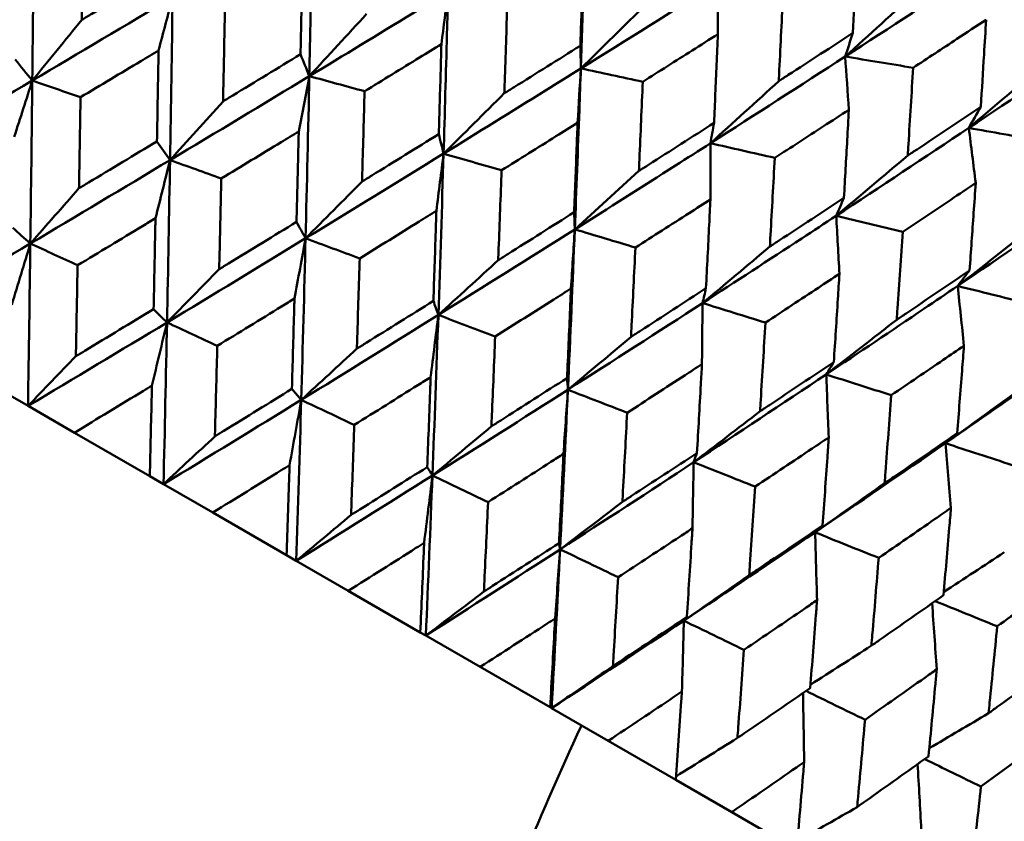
# Model space of a CAD drawing. Header units: millimetres. Extents: x 188 to 1913, y 148 to 2839.
# Tile 14 of 211: x 610 to 617, y 218 to 224. Entities that reach past the tile are written whole.
import ezdxf

# ---------------------------------------------------------------- set-up
doc = ezdxf.new("R2010")
doc.units = ezdxf.units.MM
doc.header["$LTSCALE"] = 10
doc.layers.add('Widoczne (ISO)', color=7, linetype='Continuous', lineweight=50)

msp = doc.modelspace()

# ---------------------------------------------------------------- linework, layer by layer
at = {"layer": 'Widoczne (ISO)'}
for p, q in [((611.7755, 221.0146), (611.7052, 221.0971)), ((609.7216, 220.9692), (609.5877, 221.0465)), ((610.07, 220.768), (609.7216, 220.9692)), ((610.07, 220.768), (610.6368, 220.4407)), ((610.7403, 220.381), (610.6368, 220.4407)), ((611.1104, 220.1673), (610.7403, 220.381)), ((611.1104, 220.1673), (611.6658, 219.8467)), ((611.7385, 219.8047), (611.6658, 219.8467)), ((612.1287, 219.5794), (611.7385, 219.8047)), ((612.1287, 219.5794), (612.6705, 219.2666)), ((612.7122, 219.2425), (612.6705, 219.2666)), ((613.121, 219.0065), (612.7122, 219.2425)), ((613.121, 219.0065), (613.647, 218.7028)), ((613.6574, 218.6968), (613.647, 218.7028)), ((614.0833, 218.4509), (613.6574, 218.6968)), ((614.0833, 218.4509), (614.5914, 218.1575)), ((615.0119, 217.9148), (614.5914, 218.1575)), ((615.0119, 217.9148), (615.5001, 217.6329))]:
    msp.add_line(p, q, dxfattribs=at)
msp.add_circle((591.0056, 198.2511), 50, dxfattribs=at)
msp.add_arc((591.2718, 198.7122), 22.5, 100.21496, 19.78504, dxfattribs=at)
for points, knots in [([(611.8363, 223.4491), (611.8428, 223.7514), (611.8489, 224.0539), (611.8565, 224.4615), (611.8585, 224.5666), (611.8604, 224.6717)], [0.3692784, 0.3692784, 0.3692784, 0.3692784, 0.4608442, 0.4608442, 0.492629, 0.492629, 0.492629, 0.492629]), ([(610.1361, 224.5572), (610.1331, 224.3579), (610.1301, 224.1587), (610.1265, 223.9306), (610.1261, 223.9016), (610.1256, 223.8727)], [0.01556037, 0.01556037, 0.01556037, 0.01556037, 0.07555527, 0.07555527, 0.08428623, 0.08428623, 0.08428623, 0.08428623]), ([(615.9227, 223.774), (615.9294, 223.9056), (615.9359, 224.0373), (615.9466, 224.2572), (615.9509, 224.3454), (615.955, 224.4336)], [0.02104899, 0.02104899, 0.02104899, 0.02104899, 0.0615671, 0.0615671, 0.08866561, 0.08866561, 0.08866561, 0.08866561]), ([(611.77, 223.6138), (611.7736, 223.7757), (611.777, 223.9377), (611.7817, 224.1642), (611.783, 224.2287), (611.7843, 224.2932)], [0.01259731, 0.01259731, 0.01259731, 0.01259731, 0.06159863, 0.06159863, 0.08110666, 0.08110666, 0.08110666, 0.08110666]), ([(613.8738, 223.6781), (613.8788, 223.8249), (613.8838, 223.9719), (613.8911, 224.1955), (613.8936, 224.2722), (613.8961, 224.349)], [0.01681985, 0.01681985, 0.01681985, 0.01681985, 0.06159108, 0.06159108, 0.08495433, 0.08495433, 0.08495433, 0.08495433]), ([(610.1256, 223.8727), (610.1505, 223.8875), (610.1753, 223.9024), (610.371, 224.0196), (610.5417, 224.122), (610.7123, 224.2245)], [0.06686277, 0.06686277, 0.06686277, 0.06686277, 0.07557848, 0.07557848, 0.13558897, 0.13558897, 0.13558897, 0.13558897]), ([(611.8363, 223.4491), (612.0951, 223.6057), (612.3533, 223.7626), (612.7005, 223.9743), (612.79, 224.0288), (612.8793, 224.0834)], [0.3692784, 0.3692784, 0.3692784, 0.3692784, 0.4608442, 0.4608442, 0.492629, 0.492629, 0.492629, 0.492629]), ([(612.8454, 222.8665), (612.8545, 223.1673), (612.863, 223.4683), (612.8739, 223.8742), (612.8766, 223.9788), (612.8793, 224.0834)], [0.3692784, 0.3692784, 0.3692784, 0.3692784, 0.4608442, 0.4608442, 0.492629, 0.492629, 0.492629, 0.492629]), ([(615.3979, 224.0769), (615.3887, 223.8834), (615.3792, 223.69), (615.368, 223.4685), (615.3666, 223.4402), (615.3652, 223.4119)], [0.02530969, 0.02530969, 0.02530969, 0.02530969, 0.08465152, 0.08465152, 0.09334823, 0.09334823, 0.09334823, 0.09334823]), ([(613.3245, 223.9952), (613.3182, 223.799), (613.3117, 223.603), (613.3041, 223.3781), (613.3031, 223.3491), (613.3021, 223.3202)], [0.02053386, 0.02053386, 0.02053386, 0.02053386, 0.08016461, 0.08016461, 0.08898694, 0.08898694, 0.08898694, 0.08898694]), ([(611.2018, 223.9419), (611.1978, 223.7432), (611.1937, 223.5447), (611.1888, 223.3173), (611.1882, 223.2885), (611.1875, 223.2596)], [0.01556037, 0.01556037, 0.01556037, 0.01556037, 0.07555527, 0.07555527, 0.08428623, 0.08428623, 0.08428623, 0.08428623]), ([(616.9245, 223.8738), (616.8514, 223.8255), (616.7781, 223.7772), (616.5952, 223.6567), (616.4854, 223.5846), (616.3755, 223.5125)], [0.03448054, 0.03448054, 0.03448054, 0.03448054, 0.06157222, 0.06157222, 0.10209717, 0.10209717, 0.10209717, 0.10209717]), ([(616.8838, 223.2191), (616.8922, 223.3497), (616.9004, 223.4804), (616.9139, 223.6987), (616.9193, 223.7863), (616.9245, 223.8738)], [0.02104899, 0.02104899, 0.02104899, 0.02104899, 0.0615671, 0.0615671, 0.08866561, 0.08866561, 0.08866561, 0.08866561]), ([(614.9078, 223.7649), (614.8433, 223.724), (614.7788, 223.6831), (614.5906, 223.5638), (614.4668, 223.4855), (614.3428, 223.4073)], [0.03825175, 0.03825175, 0.03825175, 0.03825175, 0.06160817, 0.06160817, 0.10638617, 0.10638617, 0.10638617, 0.10638617]), ([(614.8786, 223.098), (614.8852, 223.2439), (614.8917, 223.39), (614.9013, 223.6123), (614.9045, 223.6886), (614.9078, 223.7649)], [0.01681985, 0.01681985, 0.01681985, 0.01681985, 0.06159108, 0.06159108, 0.08495433, 0.08495433, 0.08495433, 0.08495433]), ([(615.3652, 223.4119), (615.3889, 223.4272), (615.4126, 223.4426), (615.5987, 223.5631), (615.7608, 223.6685), (615.9227, 223.774)], [0.07597559, 0.07597559, 0.07597559, 0.07597559, 0.08464777, 0.08464777, 0.14401425, 0.14401425, 0.14401425, 0.14401425]), ([(612.8292, 223.6899), (612.7745, 223.6563), (612.7197, 223.6227), (612.5273, 223.5045), (612.3896, 223.4201), (612.2517, 223.3357)], [0.04208868, 0.04208868, 0.04208868, 0.04208868, 0.06158988, 0.06158988, 0.11059803, 0.11059803, 0.11059803, 0.11059803]), ([(612.8096, 223.0136), (612.8145, 223.1747), (612.8192, 223.336), (612.8256, 223.5615), (612.8274, 223.6257), (612.8292, 223.6899)], [0.01259731, 0.01259731, 0.01259731, 0.01259731, 0.06159863, 0.06159863, 0.08110666, 0.08110666, 0.08110666, 0.08110666]), ([(610.7028, 223.6419), (610.6586, 223.6154), (610.6144, 223.5888), (610.4189, 223.4717), (610.2676, 223.3811), (610.1163, 223.2906)], [0.04598621, 0.04598621, 0.04598621, 0.04598621, 0.06155279, 0.06155279, 0.11473062, 0.11473062, 0.11473062, 0.11473062]), ([(610.6908, 222.9589), (610.694, 223.1349), (610.6971, 223.311), (610.7011, 223.5387), (610.702, 223.5903), (610.7028, 223.6419)], [0.00838421, 0.00838421, 0.00838421, 0.00838421, 0.06155515, 0.06155515, 0.07712864, 0.07712864, 0.07712864, 0.07712864]), ([(611.1875, 223.2596), (611.2122, 223.2745), (611.2368, 223.2895), (611.4312, 223.4075), (611.6007, 223.5106), (611.77, 223.6138)], [0.06686277, 0.06686277, 0.06686277, 0.06686277, 0.07557848, 0.07557848, 0.13558897, 0.13558897, 0.13558897, 0.13558897]), ([(613.3021, 223.3202), (613.3266, 223.3355), (613.3512, 223.3508), (613.5419, 223.47), (613.708, 223.574), (613.8738, 223.6781)], [0.07138254, 0.07138254, 0.07138254, 0.07138254, 0.08018544, 0.08018544, 0.13983561, 0.13983561, 0.13983561, 0.13983561]), ([(612.8454, 222.8665), (613.1016, 223.0246), (613.3572, 223.183), (613.7008, 223.3967), (613.7893, 223.4519), (613.8777, 223.507)], [0.3692784, 0.3692784, 0.3692784, 0.3692784, 0.4608442, 0.4608442, 0.492629, 0.492629, 0.492629, 0.492629]), ([(613.8319, 222.2969), (613.844, 222.596), (613.8555, 222.8953), (613.8703, 223.2989), (613.874, 223.4029), (613.8777, 223.507)], [0.3692784, 0.3692784, 0.3692784, 0.3692784, 0.4608442, 0.4608442, 0.492629, 0.492629, 0.492629, 0.492629]), ([(616.3755, 223.5125), (616.364, 223.3203), (616.3522, 223.1283), (616.3382, 222.9084), (616.3365, 222.8803), (616.3347, 222.8521)], [0.02530969, 0.02530969, 0.02530969, 0.02530969, 0.08465152, 0.08465152, 0.09334823, 0.09334823, 0.09334823, 0.09334823]), ([(614.3428, 223.4073), (614.3347, 223.2122), (614.3262, 223.0173), (614.3163, 222.7937), (614.3151, 222.7649), (614.3138, 222.7361)], [0.02053386, 0.02053386, 0.02053386, 0.02053386, 0.08016461, 0.08016461, 0.08898694, 0.08898694, 0.08898694, 0.08898694]), ([(612.2517, 223.3357), (612.2463, 223.1379), (612.2407, 222.9402), (612.2341, 222.7138), (612.2333, 222.6851), (612.2324, 222.6563)], [0.01556037, 0.01556037, 0.01556037, 0.01556037, 0.07555527, 0.07555527, 0.08428623, 0.08428623, 0.08428623, 0.08428623]), ([(610.1163, 223.2906), (610.113, 223.0903), (610.1096, 222.89), (610.1056, 222.6618), (610.1051, 222.6338), (610.1046, 222.6058)], [0.01044349, 0.01044349, 0.01044349, 0.01044349, 0.07085106, 0.07085106, 0.07930241, 0.07930241, 0.07930241, 0.07930241]), ([(615.8923, 223.1965), (615.8287, 223.155), (615.7651, 223.1136), (615.5795, 222.9929), (615.4574, 222.9136), (615.3351, 222.8344)], [0.03825175, 0.03825175, 0.03825175, 0.03825175, 0.06160817, 0.06160817, 0.10638617, 0.10638617, 0.10638617, 0.10638617]), ([(615.8552, 222.5341), (615.8636, 222.6791), (615.8718, 222.8241), (615.884, 223.0449), (615.8882, 223.1207), (615.8923, 223.1965)], [0.01681985, 0.01681985, 0.01681985, 0.01681985, 0.06159108, 0.06159108, 0.08495433, 0.08495433, 0.08495433, 0.08495433]), ([(616.3347, 222.8521), (616.3581, 222.8677), (616.3814, 222.8833), (616.5647, 223.0054), (616.7244, 223.1121), (616.8838, 223.2191)], [0.07597559, 0.07597559, 0.07597559, 0.07597559, 0.08464777, 0.08464777, 0.14401425, 0.14401425, 0.14401425, 0.14401425]), ([(613.853, 223.0989), (613.7988, 223.0649), (613.7447, 223.0309), (613.5543, 222.9116), (613.418, 222.8263), (613.2816, 222.7411)], [0.04208868, 0.04208868, 0.04208868, 0.04208868, 0.06158988, 0.06158988, 0.11059803, 0.11059803, 0.11059803, 0.11059803]), ([(613.827, 222.4262), (613.8334, 222.5865), (613.8397, 222.7468), (613.8482, 222.9711), (613.8506, 223.035), (613.853, 223.0989)], [0.01259731, 0.01259731, 0.01259731, 0.01259731, 0.06159863, 0.06159863, 0.08110666, 0.08110666, 0.08110666, 0.08110666]), ([(614.3138, 222.7361), (614.338, 222.7516), (614.3623, 222.767), (614.5508, 222.8875), (614.7148, 222.9927), (614.8786, 223.098)], [0.07138254, 0.07138254, 0.07138254, 0.07138254, 0.08018544, 0.08018544, 0.13983561, 0.13983561, 0.13983561, 0.13983561]), ([(611.7567, 223.0334), (611.7129, 223.0067), (611.669, 222.98), (611.475, 222.8619), (611.3249, 222.7707), (611.1746, 222.6795)], [0.04598621, 0.04598621, 0.04598621, 0.04598621, 0.06155279, 0.06155279, 0.11473062, 0.11473062, 0.11473062, 0.11473062]), ([(611.7399, 222.3532), (611.7444, 222.5285), (611.7488, 222.7038), (611.7543, 222.9307), (611.7555, 222.982), (611.7567, 223.0334)], [0.00838421, 0.00838421, 0.00838421, 0.00838421, 0.06155515, 0.06155515, 0.07712864, 0.07712864, 0.07712864, 0.07712864]), ([(610.1046, 222.6058), (610.1286, 222.6202), (610.1526, 222.6346), (610.3481, 222.7522), (610.5195, 222.8555), (610.6908, 222.9589)], [0.06241522, 0.06241522, 0.06241522, 0.06241522, 0.0708546, 0.0708546, 0.13127416, 0.13127416, 0.13127416, 0.13127416]), ([(612.2324, 222.6563), (612.2569, 222.6714), (612.2813, 222.6865), (612.4739, 222.8054), (612.6419, 222.9094), (612.8096, 223.0136)], [0.06686277, 0.06686277, 0.06686277, 0.06686277, 0.07557848, 0.07557848, 0.13558897, 0.13558897, 0.13558897, 0.13558897]), ([(613.8319, 222.2969), (614.0851, 222.4568), (614.3376, 222.617), (614.6769, 222.8332), (614.7643, 222.889), (614.8515, 222.9448)], [0.3692784, 0.3692784, 0.3692784, 0.3692784, 0.4608442, 0.4608442, 0.492629, 0.492629, 0.492629, 0.492629]), ([(615.3351, 222.8344), (615.3247, 222.6406), (615.3141, 222.447), (615.3015, 222.2249), (615.2999, 222.1963), (615.2983, 222.1676)], [0.02053386, 0.02053386, 0.02053386, 0.02053386, 0.08016461, 0.08016461, 0.08898694, 0.08898694, 0.08898694, 0.08898694]), ([(613.2816, 222.7411), (613.2744, 222.5443), (613.2671, 222.3476), (613.2584, 222.1224), (613.2573, 222.0938), (613.2562, 222.0652)], [0.01556037, 0.01556037, 0.01556037, 0.01556037, 0.07555527, 0.07555527, 0.08428623, 0.08428623, 0.08428623, 0.08428623]), ([(611.1746, 222.6795), (611.1701, 222.4799), (611.1654, 222.2804), (611.1599, 222.0531), (611.1592, 222.0252), (611.1585, 221.9973)], [0.01044349, 0.01044349, 0.01044349, 0.01044349, 0.07085106, 0.07085106, 0.07930241, 0.07930241, 0.07930241, 0.07930241]), ([(616.8458, 222.646), (616.7833, 222.6039), (616.7207, 222.5619), (616.538, 222.4395), (616.4177, 222.3592), (616.2973, 222.2789)], [0.03825175, 0.03825175, 0.03825175, 0.03825175, 0.06160817, 0.06160817, 0.10638617, 0.10638617, 0.10638617, 0.10638617]), ([(616.7997, 221.9888), (616.8101, 222.1326), (616.8203, 222.2765), (616.8355, 222.4956), (616.8407, 222.5708), (616.8458, 222.646)], [0.01681985, 0.01681985, 0.01681985, 0.01681985, 0.06159108, 0.06159108, 0.08495433, 0.08495433, 0.08495433, 0.08495433]), ([(614.8516, 222.5223), (614.7981, 222.4879), (614.7447, 222.4535), (614.5567, 222.3328), (614.4221, 222.2466), (614.2874, 222.1604)], [0.04208868, 0.04208868, 0.04208868, 0.04208868, 0.06158988, 0.06158988, 0.11059803, 0.11059803, 0.11059803, 0.11059803]), ([(614.8181, 221.854), (614.8264, 222.0132), (614.8344, 222.1725), (614.8454, 222.3953), (614.8485, 222.4588), (614.8516, 222.5223)], [0.01259731, 0.01259731, 0.01259731, 0.01259731, 0.06159863, 0.06159863, 0.08110666, 0.08110666, 0.08110666, 0.08110666]), ([(615.2983, 222.1676), (615.3222, 222.1833), (615.3461, 222.199), (615.532, 222.321), (615.6937, 222.4275), (615.8552, 222.5341)], [0.07138254, 0.07138254, 0.07138254, 0.07138254, 0.08018544, 0.08018544, 0.13983561, 0.13983561, 0.13983561, 0.13983561]), ([(612.7916, 222.436), (612.7481, 222.409), (612.7047, 222.382), (612.5126, 222.2629), (612.3639, 222.1708), (612.215, 222.0789)], [0.04598621, 0.04598621, 0.04598621, 0.04598621, 0.06155279, 0.06155279, 0.11473062, 0.11473062, 0.11473062, 0.11473062]), ([(612.7689, 221.7591), (612.775, 221.9335), (612.7809, 222.108), (612.7883, 222.3337), (612.7899, 222.3848), (612.7916, 222.436)], [0.00838421, 0.00838421, 0.00838421, 0.00838421, 0.06155515, 0.06155515, 0.07712864, 0.07712864, 0.07712864, 0.07712864]), ([(610.6797, 222.38), (610.647, 222.3602), (610.6143, 222.3405), (610.4193, 222.2228), (610.2569, 222.1249), (610.0943, 222.0272)], [0.04993807, 0.04993807, 0.04993807, 0.04993807, 0.0614821, 0.0614821, 0.11877783, 0.11877783, 0.11877783, 0.11877783]), ([(610.6656, 221.6973), (610.6697, 221.8866), (610.6736, 222.0759), (610.6782, 222.3036), (610.6789, 222.3418), (610.6797, 222.38)], [0.00418374, 0.00418374, 0.00418374, 0.00418374, 0.06147247, 0.06147247, 0.07302352, 0.07302352, 0.07302352, 0.07302352]), ([(611.1585, 221.9973), (611.1823, 222.0118), (611.2061, 222.0264), (611.4001, 222.1448), (611.5701, 222.2489), (611.7399, 222.3532)], [0.06241522, 0.06241522, 0.06241522, 0.06241522, 0.0708546, 0.0708546, 0.13127416, 0.13127416, 0.13127416, 0.13127416]), ([(613.2562, 222.0652), (613.2804, 222.0805), (613.3045, 222.0957), (613.495, 222.2159), (613.6612, 222.321), (613.827, 222.4262)], [0.06686277, 0.06686277, 0.06686277, 0.06686277, 0.07557848, 0.07557848, 0.13558897, 0.13558897, 0.13558897, 0.13558897]), ([(614.792, 221.7426), (615.0416, 221.9045), (615.2906, 222.0668), (615.6249, 222.2858), (615.711, 222.3424), (615.797, 222.3989)], [0.3692784, 0.3692784, 0.3692784, 0.3692784, 0.4608442, 0.4608442, 0.492629, 0.492629, 0.492629, 0.492629]), ([(616.2973, 222.2789), (616.2844, 222.0865), (616.2713, 221.8943), (616.2558, 221.6739), (616.2538, 221.6455), (616.2518, 221.6171)], [0.02053386, 0.02053386, 0.02053386, 0.02053386, 0.08016461, 0.08016461, 0.08898694, 0.08898694, 0.08898694, 0.08898694]), ([(614.2874, 222.1604), (614.2782, 221.9648), (614.2687, 221.7693), (614.2576, 221.5455), (614.2562, 221.5171), (614.2548, 221.4887)], [0.01556037, 0.01556037, 0.01556037, 0.01556037, 0.07555527, 0.07555527, 0.08428623, 0.08428623, 0.08428623, 0.08428623]), ([(612.215, 222.0789), (612.2089, 221.8802), (612.2026, 221.6816), (612.1952, 221.4554), (612.1943, 221.4276), (612.1934, 221.3999)], [0.01044349, 0.01044349, 0.01044349, 0.01044349, 0.07085106, 0.07085106, 0.07930241, 0.07930241, 0.07930241, 0.07930241]), ([(610.0943, 222.0272), (610.0906, 221.8258), (610.0868, 221.6245), (610.0824, 221.3967), (610.0819, 221.3702), (610.0814, 221.3437)], [0.00523804, 0.00523804, 0.00523804, 0.00523804, 0.06606705, 0.06606705, 0.07409033, 0.07409033, 0.07409033, 0.07409033]), ([(616.2518, 221.6171), (616.2754, 221.633), (616.2989, 221.6489), (616.4818, 221.7726), (616.6409, 221.8806), (616.7997, 221.9888)], [0.07138254, 0.07138254, 0.07138254, 0.07138254, 0.08018544, 0.08018544, 0.13983561, 0.13983561, 0.13983561, 0.13983561]), ([(615.8211, 221.9626), (615.7684, 221.9277), (615.7158, 221.8929), (615.5306, 221.7706), (615.3979, 221.6832), (615.2651, 221.5959)], [0.04208868, 0.04208868, 0.04208868, 0.04208868, 0.06158988, 0.06158988, 0.11059803, 0.11059803, 0.11059803, 0.11059803]), ([(615.7791, 221.2991), (615.7894, 221.4571), (615.7995, 221.6153), (615.8133, 221.8365), (615.8172, 221.8995), (615.8211, 221.9626)], [0.01259731, 0.01259731, 0.01259731, 0.01259731, 0.06159863, 0.06159863, 0.08110666, 0.08110666, 0.08110666, 0.08110666]), ([(613.8033, 221.8519), (613.7603, 221.8246), (613.7174, 221.7973), (613.5276, 221.6769), (613.3806, 221.5838), (613.2334, 221.4909)], [0.04598621, 0.04598621, 0.04598621, 0.04598621, 0.06155279, 0.06155279, 0.11473062, 0.11473062, 0.11473062, 0.11473062]), ([(613.7736, 221.179), (613.7815, 221.3523), (613.7892, 221.5258), (613.7989, 221.7502), (613.8011, 221.801), (613.8033, 221.8519)], [0.00838421, 0.00838421, 0.00838421, 0.00838421, 0.06155515, 0.06155515, 0.07712864, 0.07712864, 0.07712864, 0.07712864]), ([(614.2548, 221.4887), (614.2787, 221.5041), (614.3025, 221.5195), (614.4906, 221.6411), (614.6545, 221.7474), (614.8181, 221.854)], [0.06686277, 0.06686277, 0.06686277, 0.06686277, 0.07557848, 0.07557848, 0.13558897, 0.13558897, 0.13558897, 0.13558897]), ([(615.7217, 221.2058), (615.9675, 221.37), (616.2124, 221.5346), (616.5412, 221.7569), (616.6258, 221.8142), (616.7103, 221.8716)], [0.3692784, 0.3692784, 0.3692784, 0.3692784, 0.4608442, 0.4608442, 0.492629, 0.492629, 0.492629, 0.492629]), ([(611.7246, 221.7767), (611.6922, 221.7568), (611.6598, 221.7369), (611.4665, 221.6182), (611.3054, 221.5195), (611.1442, 221.421)], [0.04993807, 0.04993807, 0.04993807, 0.04993807, 0.0614821, 0.0614821, 0.11877783, 0.11877783, 0.11877783, 0.11877783]), ([(611.7052, 221.0971), (611.7108, 221.2855), (611.7162, 221.474), (611.7225, 221.7006), (611.7235, 221.7387), (611.7246, 221.7767)], [0.00418374, 0.00418374, 0.00418374, 0.00418374, 0.06147247, 0.06147247, 0.07302352, 0.07302352, 0.07302352, 0.07302352]), ([(610.0814, 221.3437), (610.1041, 221.3574), (610.1268, 221.3711), (610.3217, 221.4888), (610.4938, 221.593), (610.6656, 221.6973)], [0.05804162, 0.05804162, 0.05804162, 0.05804162, 0.06605559, 0.06605559, 0.12689392, 0.12689392, 0.12689392, 0.12689392]), ([(612.1934, 221.3999), (612.2169, 221.4145), (612.2405, 221.4292), (612.4326, 221.5487), (612.6009, 221.6538), (612.7689, 221.7591)], [0.06241522, 0.06241522, 0.06241522, 0.06241522, 0.0708546, 0.0708546, 0.13127416, 0.13127416, 0.13127416, 0.13127416]), ([(615.2651, 221.5959), (615.2535, 221.4016), (615.2417, 221.2075), (615.2278, 220.9854), (615.2261, 220.9572), (615.2243, 220.929)], [0.01556037, 0.01556037, 0.01556037, 0.01556037, 0.07555527, 0.07555527, 0.08428623, 0.08428623, 0.08428623, 0.08428623]), ([(613.2334, 221.4909), (613.2253, 221.2933), (613.2171, 221.0959), (613.2074, 220.871), (613.2063, 220.8434), (613.2051, 220.8158)], [0.01044349, 0.01044349, 0.01044349, 0.01044349, 0.07085106, 0.07085106, 0.07930241, 0.07930241, 0.07930241, 0.07930241]), ([(611.1442, 221.421), (611.139, 221.2204), (611.1338, 221.02), (611.1277, 220.7932), (611.127, 220.7668), (611.1263, 220.7404)], [0.00523804, 0.00523804, 0.00523804, 0.00523804, 0.06606705, 0.06606705, 0.07409033, 0.07409033, 0.07409033, 0.07409033]), ([(616.7576, 221.4218), (616.7059, 221.3865), (616.6541, 221.3511), (616.4721, 221.227), (616.3416, 221.1384), (616.2109, 221.0499)], [0.04208868, 0.04208868, 0.04208868, 0.04208868, 0.06158988, 0.06158988, 0.11059803, 0.11059803, 0.11059803, 0.11059803]), ([(616.7062, 220.7639), (616.7188, 220.9206), (616.7312, 221.0774), (616.7481, 221.2968), (616.7529, 221.3593), (616.7576, 221.4218)], [0.01259731, 0.01259731, 0.01259731, 0.01259731, 0.06159863, 0.06159863, 0.08110666, 0.08110666, 0.08110666, 0.08110666]), ([(616.6176, 220.6886), (616.8589, 220.8553), (617.0993, 221.0225), (617.422, 221.2483), (617.505, 221.3066), (617.588, 221.3649)], [0.3692784, 0.3692784, 0.3692784, 0.3692784, 0.4608442, 0.4608442, 0.492629, 0.492629, 0.492629, 0.492629]), ([(614.7878, 221.2835), (614.7455, 221.2558), (614.7031, 221.2282), (614.5159, 221.1063), (614.3709, 221.0121), (614.2257, 220.918)], [0.04598621, 0.04598621, 0.04598621, 0.04598621, 0.06155279, 0.06155279, 0.11473062, 0.11473062, 0.11473062, 0.11473062]), ([(614.7502, 220.6152), (614.7602, 220.7873), (614.7699, 220.9596), (614.7823, 221.1824), (614.7851, 221.2329), (614.7878, 221.2835)], [0.00838421, 0.00838421, 0.00838421, 0.00838421, 0.06155515, 0.06155515, 0.07712864, 0.07712864, 0.07712864, 0.07712864]), ([(615.2243, 220.929), (615.2478, 220.9446), (615.2713, 220.9602), (615.4566, 221.0834), (615.618, 221.1912), (615.7791, 221.2991)], [0.06686277, 0.06686277, 0.06686277, 0.06686277, 0.07557848, 0.07557848, 0.13558897, 0.13558897, 0.13558897, 0.13558897]), ([(612.7483, 221.1856), (612.7163, 221.1655), (612.6842, 221.1454), (612.493, 221.0255), (612.3337, 220.9259), (612.1741, 220.8264)], [0.04993807, 0.04993807, 0.04993807, 0.04993807, 0.0614821, 0.0614821, 0.11877783, 0.11877783, 0.11877783, 0.11877783]), ([(612.7225, 220.5097), (612.7299, 220.6971), (612.7371, 220.8845), (612.7455, 221.11), (612.747, 221.1478), (612.7483, 221.1856)], [0.00418374, 0.00418374, 0.00418374, 0.00418374, 0.06147247, 0.06147247, 0.07302352, 0.07302352, 0.07302352, 0.07302352]), ([(613.2051, 220.8158), (613.2283, 220.8306), (613.2516, 220.8454), (613.4414, 220.9663), (613.6077, 221.0725), (613.7736, 221.179)], [0.06241522, 0.06241522, 0.06241522, 0.06241522, 0.0708546, 0.0708546, 0.13127416, 0.13127416, 0.13127416, 0.13127416]), ([(610.6529, 221.1215), (610.6319, 221.1088), (610.6109, 221.096), (610.4168, 220.978), (610.2435, 220.873), (610.07, 220.768)], [0.05393723, 0.05393723, 0.05393723, 0.05393723, 0.06137399, 0.06137399, 0.12273355, 0.12273355, 0.12273355, 0.12273355]), ([(610.6368, 220.4407), (610.6418, 220.643), (610.6466, 220.8454), (610.6518, 221.0724), (610.6523, 221.097), (610.6529, 221.1215)], [0, 0, 0, 0, 0.06135239, 0.06135239, 0.06879633, 0.06879633, 0.06879633, 0.06879633]), ([(611.1263, 220.7404), (611.1488, 220.7542), (611.1713, 220.768), (611.3645, 220.8867), (611.5349, 220.9918), (611.7052, 221.0971)], [0.05804162, 0.05804162, 0.05804162, 0.05804162, 0.06605559, 0.06605559, 0.12689392, 0.12689392, 0.12689392, 0.12689392]), ([(616.2109, 221.0499), (616.1967, 220.8571), (616.1822, 220.6645), (616.1652, 220.4442), (616.1631, 220.4162), (616.1609, 220.3882)], [0.01556037, 0.01556037, 0.01556037, 0.01556037, 0.07555527, 0.07555527, 0.08428623, 0.08428623, 0.08428623, 0.08428623]), ([(614.2257, 220.918), (614.2154, 220.7217), (614.2049, 220.5256), (614.1926, 220.3022), (614.1911, 220.2747), (614.1896, 220.2473)], [0.01044349, 0.01044349, 0.01044349, 0.01044349, 0.07085106, 0.07085106, 0.07930241, 0.07930241, 0.07930241, 0.07930241]), ([(612.1741, 220.8264), (612.1672, 220.6268), (612.1601, 220.4274), (612.1519, 220.2019), (612.151, 220.1756), (612.15, 220.1493)], [0.00523804, 0.00523804, 0.00523804, 0.00523804, 0.06606705, 0.06606705, 0.07409033, 0.07409033, 0.07409033, 0.07409033]), ([(615.7413, 220.7329), (615.6997, 220.7049), (615.658, 220.6769), (615.4737, 220.5533), (615.331, 220.4578), (615.1879, 220.3625)], [0.04598621, 0.04598621, 0.04598621, 0.04598621, 0.06155279, 0.06155279, 0.11473062, 0.11473062, 0.11473062, 0.11473062]), ([(615.6946, 220.0699), (615.707, 220.2407), (615.7191, 220.4116), (615.7344, 220.6327), (615.7379, 220.6828), (615.7413, 220.7329)], [0.00838421, 0.00838421, 0.00838421, 0.00838421, 0.06155515, 0.06155515, 0.07712864, 0.07712864, 0.07712864, 0.07712864]), ([(616.1609, 220.3882), (616.184, 220.4041), (616.2071, 220.4199), (616.3892, 220.5449), (616.5479, 220.6543), (616.7062, 220.7639)], [0.06686277, 0.06686277, 0.06686277, 0.06686277, 0.07557848, 0.07557848, 0.13558897, 0.13558897, 0.13558897, 0.13558897]), ([(613.747, 220.6091), (613.7153, 220.5887), (613.6837, 220.5684), (613.4949, 220.4471), (613.3375, 220.3463), (613.1799, 220.2457)], [0.04993807, 0.04993807, 0.04993807, 0.04993807, 0.0614821, 0.0614821, 0.11877783, 0.11877783, 0.11877783, 0.11877783]), ([(613.7136, 219.9375), (613.7232, 220.1236), (613.7324, 220.3099), (613.7433, 220.5339), (613.7452, 220.5715), (613.747, 220.6091)], [0.00418374, 0.00418374, 0.00418374, 0.00418374, 0.06147247, 0.06147247, 0.07302352, 0.07302352, 0.07302352, 0.07302352]), ([(614.1896, 220.2473), (614.2126, 220.2623), (614.2355, 220.2773), (614.4227, 220.3997), (614.5866, 220.5074), (614.7502, 220.6152)], [0.06241522, 0.06241522, 0.06241522, 0.06241522, 0.0708546, 0.0708546, 0.13127416, 0.13127416, 0.13127416, 0.13127416]), ([(611.6877, 220.5241), (611.667, 220.5112), (611.6462, 220.4983), (611.454, 220.3792), (611.2823, 220.2732), (611.1104, 220.1673)], [0.05393723, 0.05393723, 0.05393723, 0.05393723, 0.06137399, 0.06137399, 0.12273355, 0.12273355, 0.12273355, 0.12273355]), ([(611.6658, 219.8467), (611.6725, 220.0479), (611.6791, 220.2492), (611.6862, 220.4752), (611.687, 220.4996), (611.6877, 220.5241)], [0, 0, 0, 0, 0.06135239, 0.06135239, 0.06879633, 0.06879633, 0.06879633, 0.06879633]), ([(612.15, 220.1493), (612.1723, 220.1633), (612.1945, 220.1772), (612.3856, 220.2972), (612.5542, 220.4034), (612.7225, 220.5097)], [0.05804162, 0.05804162, 0.05804162, 0.05804162, 0.06605559, 0.06605559, 0.12689392, 0.12689392, 0.12689392, 0.12689392]), ([(615.1879, 220.3625), (615.1751, 220.1676), (615.1621, 219.9729), (615.1469, 219.7512), (615.145, 219.724), (615.1431, 219.6968)], [0.01044349, 0.01044349, 0.01044349, 0.01044349, 0.07085106, 0.07085106, 0.07930241, 0.07930241, 0.07930241, 0.07930241]), ([(613.1799, 220.2457), (613.1709, 220.0473), (613.1618, 219.8491), (613.1511, 219.625), (613.1499, 219.5989), (613.1486, 219.5728)], [0.00523804, 0.00523804, 0.00523804, 0.00523804, 0.06606705, 0.06606705, 0.07409033, 0.07409033, 0.07409033, 0.07409033]), ([(616.66, 220.2025), (616.6191, 220.1741), (616.5782, 220.1456), (616.3972, 220.0201), (616.257, 219.9232), (616.1164, 219.8264)], [0.04598621, 0.04598621, 0.04598621, 0.04598621, 0.06155279, 0.06155279, 0.11473062, 0.11473062, 0.11473062, 0.11473062]), ([(616.6033, 219.5453), (616.6183, 219.7145), (616.633, 219.8839), (616.6517, 220.1032), (616.6559, 220.1528), (616.66, 220.2025)], [0.00838421, 0.00838421, 0.00838421, 0.00838421, 0.06155515, 0.06155515, 0.07712864, 0.07712864, 0.07712864, 0.07712864]), ([(615.1431, 219.6968), (615.1657, 219.712), (615.1883, 219.7272), (615.3725, 219.8514), (615.5337, 219.9605), (615.6946, 220.0699)], [0.06241522, 0.06241522, 0.06241522, 0.06241522, 0.0708546, 0.0708546, 0.13127416, 0.13127416, 0.13127416, 0.13127416]), ([(614.7165, 220.0493), (614.6853, 220.0287), (614.6541, 220.0081), (614.4681, 219.8852), (614.313, 219.7831), (614.1577, 219.6812)], [0.04993807, 0.04993807, 0.04993807, 0.04993807, 0.0614821, 0.0614821, 0.11877783, 0.11877783, 0.11877783, 0.11877783]), ([(614.6746, 219.3827), (614.6865, 219.5674), (614.6982, 219.7523), (614.7119, 219.9747), (614.7142, 220.012), (614.7165, 220.0493)], [0.00418374, 0.00418374, 0.00418374, 0.00418374, 0.06147247, 0.06147247, 0.07302352, 0.07302352, 0.07302352, 0.07302352]), ([(612.6994, 219.94), (612.6789, 219.9269), (612.6584, 219.9139), (612.4684, 219.7935), (612.2987, 219.6864), (612.1287, 219.5794)], [0.05393723, 0.05393723, 0.05393723, 0.05393723, 0.06137399, 0.06137399, 0.12273355, 0.12273355, 0.12273355, 0.12273355]), ([(612.6705, 219.2666), (612.6794, 219.4666), (612.688, 219.6667), (612.6974, 219.8913), (612.6984, 219.9156), (612.6994, 219.94)], [0, 0, 0, 0, 0.06135239, 0.06135239, 0.06879633, 0.06879633, 0.06879633, 0.06879633]), ([(613.1486, 219.5728), (613.1706, 219.5869), (613.1926, 219.601), (613.3812, 219.7224), (613.5476, 219.8298), (613.7136, 219.9375)], [0.05804162, 0.05804162, 0.05804162, 0.05804162, 0.06605559, 0.06605559, 0.12689392, 0.12689392, 0.12689392, 0.12689392]), ([(616.1164, 219.8264), (616.1008, 219.6332), (616.0849, 219.4401), (616.0664, 219.2203), (616.0641, 219.1934), (616.0618, 219.1664)], [0.01044349, 0.01044349, 0.01044349, 0.01044349, 0.07085106, 0.07085106, 0.07930241, 0.07930241, 0.07930241, 0.07930241]), ([(617.5403, 219.6943), (617.5002, 219.6654), (617.4601, 219.6365), (617.2828, 219.5088), (617.1453, 219.4103), (617.0075, 219.312)], [0.04598621, 0.04598621, 0.04598621, 0.04598621, 0.06155279, 0.06155279, 0.11473062, 0.11473062, 0.11473062, 0.11473062]), ([(614.1577, 219.6812), (614.1463, 219.4842), (614.1347, 219.2874), (614.1213, 219.0649), (614.1197, 219.0389), (614.1181, 219.013)], [0.00523804, 0.00523804, 0.00523804, 0.00523804, 0.06606705, 0.06606705, 0.07409033, 0.07409033, 0.07409033, 0.07409033]), ([(616.0618, 219.1664), (616.084, 219.1818), (616.1062, 219.1973), (616.2871, 219.3233), (616.4454, 219.4342), (616.6033, 219.5453)], [0.06241522, 0.06241522, 0.06241522, 0.06241522, 0.0708546, 0.0708546, 0.13127416, 0.13127416, 0.13127416, 0.13127416]), ([(615.653, 219.5086), (615.6224, 219.4877), (615.5917, 219.4668), (615.4089, 219.3421), (615.2564, 219.2385), (615.1035, 219.1351)], [0.04993807, 0.04993807, 0.04993807, 0.04993807, 0.0614821, 0.0614821, 0.11877783, 0.11877783, 0.11877783, 0.11877783]), ([(615.6016, 218.8475), (615.6162, 219.0307), (615.6306, 219.214), (615.6474, 219.4346), (615.6502, 219.4716), (615.653, 219.5086)], [0.00418374, 0.00418374, 0.00418374, 0.00418374, 0.06147247, 0.06147247, 0.07302352, 0.07302352, 0.07302352, 0.07302352]), ([(613.684, 219.3715), (613.6637, 219.3583), (613.6435, 219.3452), (613.4562, 219.2233), (613.2888, 219.1148), (613.121, 219.0065)], [0.05393723, 0.05393723, 0.05393723, 0.05393723, 0.06137399, 0.06137399, 0.12273355, 0.12273355, 0.12273355, 0.12273355]), ([(613.647, 218.7028), (613.6583, 218.9014), (613.6693, 219.1002), (613.6814, 219.3232), (613.6827, 219.3474), (613.684, 219.3715)], [0, 0, 0, 0, 0.06135239, 0.06135239, 0.06879633, 0.06879633, 0.06879633, 0.06879633]), ([(614.1181, 219.013), (614.1398, 219.0273), (614.1614, 219.0416), (614.3472, 219.1646), (614.5111, 219.2736), (614.6746, 219.3827)], [0.05804162, 0.05804162, 0.05804162, 0.05804162, 0.06605559, 0.06605559, 0.12689392, 0.12689392, 0.12689392, 0.12689392]), ([(617.0075, 219.312), (616.9888, 219.1205), (616.9697, 218.9293), (616.9476, 218.7116), (616.9449, 218.6849), (616.9421, 218.6582)], [0.01044349, 0.01044349, 0.01044349, 0.01044349, 0.07085106, 0.07085106, 0.07930241, 0.07930241, 0.07930241, 0.07930241]), ([(615.1035, 219.1351), (615.0895, 218.9397), (615.0751, 218.7444), (615.0586, 218.5237), (615.0567, 218.498), (615.0547, 218.4723)], [0.00523804, 0.00523804, 0.00523804, 0.00523804, 0.06606705, 0.06606705, 0.07409033, 0.07409033, 0.07409033, 0.07409033]), ([(616.9421, 218.6582), (616.9639, 218.6739), (616.9856, 218.6896), (617.1628, 218.8177), (617.3179, 218.9304), (617.4726, 219.0434)], [0.06241522, 0.06241522, 0.06241522, 0.06241522, 0.0708546, 0.0708546, 0.13127416, 0.13127416, 0.13127416, 0.13127416]), ([(616.553, 218.989), (616.5229, 218.9678), (616.4929, 218.9465), (616.3135, 218.8198), (616.1638, 218.7146), (616.0138, 218.6095)], [0.04993807, 0.04993807, 0.04993807, 0.04993807, 0.0614821, 0.0614821, 0.11877783, 0.11877783, 0.11877783, 0.11877783]), ([(616.491, 218.334), (616.5086, 218.5155), (616.5258, 218.6971), (616.5462, 218.9157), (616.5496, 218.9523), (616.553, 218.989)], [0.00418374, 0.00418374, 0.00418374, 0.00418374, 0.06147247, 0.06147247, 0.07302352, 0.07302352, 0.07302352, 0.07302352]), ([(614.6375, 218.821), (614.6176, 218.8077), (614.5976, 218.7943), (614.4133, 218.6707), (614.2485, 218.5607), (614.0833, 218.4509)], [0.05393723, 0.05393723, 0.05393723, 0.05393723, 0.06137399, 0.06137399, 0.12273355, 0.12273355, 0.12273355, 0.12273355]), ([(614.5914, 218.1575), (614.6055, 218.3545), (614.6192, 218.5518), (614.6342, 218.7731), (614.6359, 218.7971), (614.6375, 218.821)], [0, 0, 0, 0, 0.06135239, 0.06135239, 0.06879633, 0.06879633, 0.06879633, 0.06879633]), ([(615.0547, 218.4723), (615.076, 218.4868), (615.0973, 218.5013), (615.2799, 218.6261), (615.441, 218.7367), (615.6016, 218.8475)], [0.05804162, 0.05804162, 0.05804162, 0.05804162, 0.06605559, 0.06605559, 0.12689392, 0.12689392, 0.12689392, 0.12689392]), ([(616.0138, 218.6095), (615.9967, 218.4159), (615.9794, 218.2224), (615.9594, 218.0037), (615.957, 217.9782), (615.9547, 217.9527)], [0.00523804, 0.00523804, 0.00523804, 0.00523804, 0.06606705, 0.06606705, 0.07409033, 0.07409033, 0.07409033, 0.07409033]), ([(612.4436, 206.3282), (612.1604, 207.1155), (611.9682, 207.9386), (611.7658, 209.6563), (611.7556, 210.551), (611.9171, 212.4121), (612.0889, 213.3784), (612.6144, 215.3827), (612.9682, 216.4207), (613.5594, 217.8481), (613.7157, 218.2057), (613.882, 218.5672)], [1, 1, 1, 1, 1.1906229, 1.1906229, 1.3812459, 1.3812459, 1.5718688, 1.5718688, 1.7624917, 1.7624917, 1.8252774, 1.8252774, 1.8252774, 1.8252774]), ([(617.4128, 218.4926), (617.3833, 218.471), (617.3539, 218.4494), (617.1783, 218.3205), (617.0317, 218.2135), (616.8848, 218.1067)], [0.04993807, 0.04993807, 0.04993807, 0.04993807, 0.0614821, 0.0614821, 0.11877783, 0.11877783, 0.11877783, 0.11877783]), ([(615.5562, 218.2906), (615.5366, 218.277), (615.5171, 218.2635), (615.336, 218.1379), (615.1741, 218.0263), (615.0119, 217.9148)], [0.05393723, 0.05393723, 0.05393723, 0.05393723, 0.06137399, 0.06137399, 0.12273355, 0.12273355, 0.12273355, 0.12273355]), ([(615.5001, 217.6329), (615.5171, 217.8282), (615.5339, 218.0237), (615.5522, 218.2431), (615.5542, 218.2668), (615.5562, 218.2906)], [0, 0, 0, 0, 0.06135239, 0.06135239, 0.06879633, 0.06879633, 0.06879633, 0.06879633]), ([(615.9547, 217.9527), (615.9755, 217.9675), (615.9964, 217.9822), (616.1756, 218.109), (616.3335, 218.2214), (616.491, 218.334)], [0.05804162, 0.05804162, 0.05804162, 0.05804162, 0.06605559, 0.06605559, 0.12689392, 0.12689392, 0.12689392, 0.12689392]), ([(616.8848, 218.1067), (616.8645, 217.9149), (616.8438, 217.7233), (616.82, 217.5068), (616.8172, 217.4815), (616.8144, 217.4563)], [0.00523804, 0.00523804, 0.00523804, 0.00523804, 0.06606705, 0.06606705, 0.07409033, 0.07409033, 0.07409033, 0.07409033])]:
    msp.add_open_spline(points, degree=3, knots=knots, dxfattribs=at)
for points in [[(613.8777, 223.507), (613.8919, 223.9109), (613.9051, 224.3154), (613.9173, 224.7205)], [(609.7538, 223.4157), (609.7584, 223.8249), (609.7626, 224.2345), (609.7664, 224.6441)], [(615.8643, 223.5965), (616.2005, 223.8142), (616.5355, 224.0326), (616.8693, 224.2516)], [(613.8777, 223.507), (614.2207, 223.721), (614.5629, 223.9357), (614.9041, 224.1509)], [(614.9078, 223.7649), (614.9066, 223.8937), (614.9054, 224.0223), (614.9041, 224.1509)], [(612.8292, 223.6899), (612.846, 223.8212), (612.8627, 223.9524), (612.8793, 224.0834)], [(616.4095, 224.0923), (616.2278, 223.9263), (616.046, 223.761), (615.8643, 223.5965)], [(609.7538, 223.4157), (610.106, 223.6242), (610.4577, 223.8332), (610.8086, 224.0424)], [(610.7028, 223.6419), (610.7382, 223.7756), (610.7735, 223.9091), (610.8086, 224.0424)], [(610.7892, 222.8179), (610.7963, 223.2257), (610.8027, 223.6339), (610.8086, 224.0424)], [(614.3666, 223.9884), (614.2036, 223.8273), (614.0406, 223.6669), (613.8777, 223.507)], [(612.2672, 223.9176), (612.1235, 223.7609), (611.9799, 223.6047), (611.8363, 223.4491)], [(610.1256, 223.8727), (610.0016, 223.7199), (609.8776, 223.5676), (609.7538, 223.4157)], [(615.8643, 223.5965), (615.8838, 223.6556), (615.9032, 223.7148), (615.9227, 223.774)], [(616.7942, 223.0596), (617.1251, 223.2803), (617.4547, 223.5019), (617.7829, 223.7241)], [(611.8363, 223.4491), (611.8142, 223.504), (611.7921, 223.5589), (611.77, 223.6138)], [(613.8777, 223.507), (613.8764, 223.564), (613.8751, 223.621), (613.8738, 223.6781)], [(609.7538, 223.4157), (609.7111, 223.4684), (609.6683, 223.5212), (609.6255, 223.5739)], [(614.8515, 222.9448), (615.1902, 223.1613), (615.5278, 223.3786), (615.8643, 223.5965)], [(615.8923, 223.1965), (615.8831, 223.3299), (615.8737, 223.4632), (615.8643, 223.5965)], [(615.8643, 223.5965), (616.0347, 223.5685), (616.2051, 223.5405), (616.3755, 223.5125)], [(617.363, 223.5418), (617.1735, 223.3803), (616.9839, 223.2195), (616.7942, 223.0596)], [(613.853, 223.0989), (613.8613, 223.235), (613.8696, 223.3711), (613.8777, 223.507)], [(613.8777, 223.507), (614.0327, 223.4738), (614.1878, 223.4405), (614.3428, 223.4073)], [(608.6968, 222.792), (609.0496, 222.9995), (609.402, 223.2074), (609.7538, 223.4157)], [(609.6178, 222.9931), (609.6633, 223.1341), (609.7086, 223.275), (609.7538, 223.4157)], [(609.7389, 222.1904), (609.7443, 222.5984), (609.7492, 223.0069), (609.7538, 223.4157)], [(609.7538, 223.4157), (609.8746, 223.374), (609.9954, 223.3323), (610.1163, 223.2906)], [(610.7892, 222.8179), (611.139, 223.0278), (611.4881, 223.2382), (611.8363, 223.4491)], [(611.7567, 223.0334), (611.7834, 223.1721), (611.8099, 223.3107), (611.8363, 223.4491)], [(611.808, 222.2297), (611.8182, 222.6357), (611.8276, 223.0422), (611.8363, 223.4491)], [(611.8363, 223.4491), (611.9748, 223.4113), (612.1132, 223.3735), (612.2517, 223.3357)], [(615.3652, 223.4119), (615.194, 223.2555), (615.0227, 223.0998), (614.8515, 222.9448)], [(613.3021, 223.3202), (613.1498, 223.1684), (612.9976, 223.0171), (612.8454, 222.8665)], [(611.1875, 223.2596), (611.0547, 223.1119), (610.9219, 222.9646), (610.7892, 222.8179)], [(616.7942, 223.0596), (616.8241, 223.1127), (616.8539, 223.1659), (616.8838, 223.2191)], [(614.8515, 222.9448), (614.8606, 222.9958), (614.8696, 223.0469), (614.8786, 223.098)], [(615.797, 222.3989), (616.1306, 222.6183), (616.4631, 222.8386), (616.7942, 223.0596)], [(616.8458, 222.646), (616.8287, 222.7839), (616.8115, 222.9218), (616.7942, 223.0596)], [(616.7942, 223.0596), (616.9699, 223.0285), (617.1456, 222.9975), (617.3213, 222.9665)], [(610.7892, 222.8179), (610.7564, 222.8649), (610.7236, 222.9119), (610.6908, 222.9589)], [(612.8454, 222.8665), (612.8335, 222.9155), (612.8216, 222.9645), (612.8096, 223.0136)], [(614.8516, 222.5223), (614.8517, 222.6633), (614.8517, 222.8041), (614.8515, 222.9448)], [(614.8515, 222.9448), (615.0127, 222.908), (615.1739, 222.8712), (615.3351, 222.8344)], [(609.7389, 222.1904), (610.0897, 222.399), (610.4398, 222.6082), (610.7892, 222.8179)], [(610.6797, 222.38), (610.7164, 222.5261), (610.7529, 222.6721), (610.7892, 222.8179)], [(610.7665, 221.5971), (610.7746, 222.0036), (610.7822, 222.4105), (610.7892, 222.8179)], [(610.7892, 222.8179), (610.9177, 222.7718), (611.0462, 222.7257), (611.1746, 222.6795)], [(611.808, 222.2297), (612.1548, 222.4414), (612.5006, 222.6537), (612.8454, 222.8665)], [(612.7916, 222.436), (612.8097, 222.5796), (612.8276, 222.7231), (612.8454, 222.8665)], [(612.8063, 221.6534), (612.8202, 222.0572), (612.8332, 222.4616), (612.8454, 222.8665)], [(612.8454, 222.8665), (612.9908, 222.8247), (613.1362, 222.7829), (613.2816, 222.7411)], [(616.3347, 222.8521), (616.1555, 222.7004), (615.9762, 222.5493), (615.797, 222.3989)], [(614.3138, 222.7361), (614.1531, 222.5891), (613.9925, 222.4427), (613.8319, 222.2969)], [(612.2324, 222.6563), (612.0909, 222.5136), (611.9494, 222.3714), (611.808, 222.2297)], [(610.1046, 222.6058), (609.9826, 222.4669), (609.8607, 222.3284), (609.7389, 222.1904)], [(615.797, 222.3989), (615.8164, 222.444), (615.8358, 222.489), (615.8552, 222.5341)], [(616.7103, 221.8716), (617.0383, 222.0943), (617.365, 222.3178), (617.6903, 222.5422)], [(611.808, 222.2297), (611.7853, 222.2708), (611.7626, 222.312), (611.7399, 222.3532)], [(613.8319, 222.2969), (613.8303, 222.34), (613.8287, 222.3831), (613.827, 222.4262)], [(615.8211, 221.9626), (615.8132, 222.1081), (615.8052, 222.2536), (615.797, 222.3989)], [(615.797, 222.3989), (615.9637, 222.3589), (616.1305, 222.3189), (616.2973, 222.2789)], [(609.7389, 222.1904), (609.6952, 222.2296), (609.6516, 222.2688), (609.6079, 222.308)], [(612.8063, 221.6534), (613.1492, 221.8672), (613.4912, 222.0818), (613.8319, 222.2969)], [(613.78, 221.0912), (613.7983, 221.4925), (613.8156, 221.8944), (613.8319, 222.2969)], [(613.8033, 221.8519), (613.813, 222.0004), (613.8225, 222.1487), (613.8319, 222.2969)], [(613.8319, 222.2969), (613.9837, 222.2514), (614.1355, 222.2059), (614.2874, 222.1604)], [(617.2712, 222.3114), (617.0843, 222.1641), (616.8974, 222.0175), (616.7103, 221.8716)], [(610.7665, 221.5971), (611.1145, 221.8073), (611.4617, 222.0182), (611.808, 222.2297)], [(611.7246, 221.7767), (611.7526, 221.9279), (611.7804, 222.0789), (611.808, 222.2297)], [(611.7755, 221.0146), (611.787, 221.419), (611.7979, 221.8241), (611.808, 222.2297)], [(611.808, 222.2297), (611.9437, 222.1794), (612.0794, 222.1291), (612.215, 222.0789)], [(608.6862, 221.5669), (609.0377, 221.7742), (609.3886, 221.982), (609.7389, 222.1904)], [(609.599, 221.73), (609.6458, 221.8837), (609.6924, 222.0371), (609.7389, 222.1904)], [(609.7216, 220.9692), (609.7277, 221.3757), (609.7335, 221.7828), (609.7389, 222.1904)], [(609.7389, 222.1904), (609.8573, 222.136), (609.9758, 222.0816), (610.0943, 222.0272)], [(615.2983, 222.1676), (615.1295, 222.0254), (614.9607, 221.8837), (614.792, 221.7426)], [(613.2562, 222.0652), (613.1062, 221.9274), (612.9562, 221.7901), (612.8063, 221.6534)], [(611.1585, 221.9973), (611.0277, 221.8635), (610.897, 221.73), (610.7665, 221.5971)], [(616.7103, 221.8716), (616.7401, 221.9106), (616.7699, 221.9497), (616.7997, 221.9888)], [(614.792, 221.7426), (614.8007, 221.7797), (614.8094, 221.8168), (614.8181, 221.854)], [(616.7576, 221.4218), (616.742, 221.5719), (616.7263, 221.7218), (616.7103, 221.8716)], [(616.7103, 221.8716), (616.8821, 221.8287), (617.0539, 221.7858), (617.2257, 221.7429)], [(610.7665, 221.5971), (610.7328, 221.6305), (610.6992, 221.6639), (610.6656, 221.6973)], [(612.8063, 221.6534), (612.7938, 221.6886), (612.7814, 221.7238), (612.7689, 221.7591)], [(613.78, 221.0912), (614.1185, 221.3076), (614.4559, 221.5248), (614.792, 221.7426)], [(614.7878, 221.2835), (614.7894, 221.4367), (614.7907, 221.5897), (614.792, 221.7426)], [(614.792, 221.7426), (614.9497, 221.6937), (615.1074, 221.6448), (615.2651, 221.5959)], [(611.7755, 221.0146), (612.12, 221.2268), (612.4637, 221.4397), (612.8063, 221.6534)], [(612.7483, 221.1856), (612.7678, 221.3417), (612.7871, 221.4976), (612.8063, 221.6534)], [(612.7619, 220.4451), (612.7776, 220.8472), (612.7924, 221.25), (612.8063, 221.6534)], [(612.8063, 221.6534), (612.9486, 221.5992), (613.091, 221.5451), (613.2334, 221.4909)], [(616.2518, 221.6171), (616.0752, 221.4794), (615.8984, 221.3423), (615.7217, 221.2058)], [(609.7216, 220.9692), (610.0706, 221.1778), (610.4189, 221.3871), (610.7665, 221.5971)], [(610.6529, 221.1215), (610.6909, 221.2802), (610.7288, 221.4388), (610.7665, 221.5971)], [(610.7403, 220.381), (610.7496, 220.7858), (610.7583, 221.1912), (610.7665, 221.5971)], [(610.7665, 221.5971), (610.8924, 221.5384), (611.0183, 221.4797), (611.1442, 221.421)], [(614.2548, 221.4887), (614.0965, 221.3557), (613.9382, 221.2232), (613.78, 221.0912)], [(612.1934, 221.3999), (612.054, 221.2709), (611.9147, 221.1425), (611.7755, 221.0146)], [(610.0814, 221.3437), (609.9613, 221.2184), (609.8414, 221.0936), (609.7216, 220.9692)], [(615.7217, 221.2058), (615.7409, 221.2369), (615.76, 221.268), (615.7791, 221.2991)], [(613.78, 221.0912), (613.7779, 221.1205), (613.7758, 221.1497), (613.7736, 221.179)], [(614.7253, 220.5454), (615.0588, 220.7647), (615.391, 220.9849), (615.7217, 221.2058)], [(615.7413, 220.7329), (615.735, 220.8907), (615.7284, 221.0483), (615.7217, 221.2058)], [(615.7217, 221.2058), (615.8848, 221.1538), (616.0478, 221.1019), (616.2109, 221.0499)], [(612.7619, 220.4451), (613.1024, 220.6596), (613.4418, 220.875), (613.78, 221.0912)], [(613.7218, 219.8908), (613.7422, 220.2902), (613.7616, 220.6904), (613.78, 221.0912)], [(613.747, 220.6091), (613.7582, 220.77), (613.7692, 220.9307), (613.78, 221.0912)], [(613.78, 221.0912), (613.9285, 221.0335), (614.0771, 220.9758), (614.2257, 220.918)], [(617.1705, 221.0867), (616.9863, 220.9534), (616.8019, 220.8207), (616.6176, 220.6886)], [(610.7403, 220.381), (611.0863, 220.5914), (611.4313, 220.8026), (611.7755, 221.0146)], [(611.6877, 220.5241), (611.7172, 220.6878), (611.7464, 220.8513), (611.7755, 221.0146)], [(611.7385, 219.8047), (611.7516, 220.2073), (611.7639, 220.6106), (611.7755, 221.0146)], [(611.7755, 221.0146), (611.9083, 220.9518), (612.0412, 220.8891), (612.1741, 220.8264)], [(615.2243, 220.929), (615.058, 220.8006), (614.8916, 220.6727), (614.7253, 220.5454)], [(613.2051, 220.8158), (613.0573, 220.6917), (612.9095, 220.5681), (612.7619, 220.4451)], [(611.1263, 220.7404), (610.9975, 220.6202), (610.8689, 220.5004), (610.7403, 220.381)], [(616.6176, 220.6886), (616.6471, 220.7137), (616.6767, 220.7388), (616.7062, 220.7639)], [(615.6385, 220.0182), (615.9664, 220.2408), (616.2928, 220.4643), (616.6176, 220.6886)], [(616.66, 220.2025), (616.6461, 220.3647), (616.6319, 220.5267), (616.6176, 220.6886)], [(616.6176, 220.6886), (616.7854, 220.6339), (616.9532, 220.5791), (617.1211, 220.5244)], [(614.7253, 220.5454), (614.7336, 220.5687), (614.7419, 220.5919), (614.7502, 220.6152)], [(612.7619, 220.4451), (612.7488, 220.4666), (612.7356, 220.4882), (612.7225, 220.5097)], [(613.7218, 219.8908), (614.0576, 220.1081), (614.3921, 220.3264), (614.7253, 220.5454)], [(614.7165, 220.0493), (614.7196, 220.2149), (614.7225, 220.3802), (614.7253, 220.5454)], [(614.7253, 220.5454), (614.8795, 220.4844), (615.0337, 220.4234), (615.1879, 220.3625)], [(611.7385, 219.8047), (612.0807, 220.0173), (612.4218, 220.2308), (612.7619, 220.4451)], [(612.6994, 219.94), (612.7205, 220.1085), (612.7413, 220.2769), (612.7619, 220.4451)], [(612.7122, 219.2425), (612.7296, 219.6426), (612.7462, 220.0435), (612.7619, 220.4451)], [(612.7619, 220.4451), (612.9012, 220.3786), (613.0405, 220.3121), (613.1799, 220.2457)], [(616.1609, 220.3882), (615.9868, 220.2643), (615.8126, 220.141), (615.6385, 220.0182)], [(614.1896, 220.2473), (614.0336, 220.128), (613.8777, 220.0092), (613.7218, 219.8908)], [(612.15, 220.1493), (612.0128, 220.034), (611.8756, 219.9191), (611.7385, 219.8047)], [(615.6385, 220.0182), (615.6572, 220.0354), (615.6759, 220.0527), (615.6946, 220.0699)], [(614.6515, 219.3541), (614.9819, 219.5745), (615.311, 219.7959), (615.6385, 220.0182)], [(615.653, 219.5086), (615.6484, 219.6786), (615.6435, 219.8485), (615.6385, 220.0182)], [(615.6385, 220.0182), (615.7978, 219.9543), (615.9571, 219.8903), (616.1164, 219.8264)], [(613.7218, 219.8908), (613.7191, 219.9064), (613.7164, 219.922), (613.7136, 219.9375)], [(612.7122, 219.2425), (613.0499, 219.4577), (613.3865, 219.6738), (613.7218, 219.8908)], [(613.6574, 218.6968), (613.6799, 219.0939), (613.7014, 219.492), (613.7218, 219.8908)], [(613.684, 219.3715), (613.6968, 219.5448), (613.7094, 219.7179), (613.7218, 219.8908)], [(613.7218, 219.8908), (613.8671, 219.8209), (614.0124, 219.751), (614.1577, 219.6812)], [(617.0608, 219.8686), (616.9091, 219.7687), (616.7573, 219.6691), (616.6055, 219.57)], [(615.1431, 219.6968), (614.9792, 219.5821), (614.8154, 219.4678), (614.6515, 219.3541)], [(613.1486, 219.5728), (613.0031, 219.4622), (612.8576, 219.3522), (612.7122, 219.2425)], [(616.553, 218.989), (616.5415, 219.1546), (616.5298, 219.32), (616.5179, 219.4852)], [(616.5409, 219.5014), (616.6964, 219.4383), (616.8519, 219.3751), (617.0075, 219.312)], [(613.6574, 218.6968), (613.9901, 218.9149), (614.3215, 219.134), (614.6515, 219.3541)], [(614.6375, 218.821), (614.6424, 218.9989), (614.6471, 219.1766), (614.6515, 219.3541)], [(614.6515, 219.3541), (614.6592, 219.3636), (614.6669, 219.3732), (614.6746, 219.3827)], [(614.6515, 219.3541), (614.8022, 219.2811), (614.9529, 219.2081), (615.1035, 219.1351)], [(616.0618, 219.1664), (615.9091, 219.0681), (615.7564, 218.9703), (615.6036, 218.8729)], [(614.1181, 219.013), (613.9645, 218.9072), (613.811, 218.8017), (613.6574, 218.6968)], [(615.5562, 218.2906), (615.5536, 218.464), (615.5508, 218.6373), (615.5477, 218.8104)], [(615.5701, 218.8258), (615.718, 218.7537), (615.8659, 218.6816), (616.0138, 218.6095)], [(616.9421, 218.6582), (616.7937, 218.5701), (616.6453, 218.4824), (616.4969, 218.3951)], [(615.0547, 218.4723), (614.9009, 218.3757), (614.7471, 218.2795), (614.5933, 218.1837)], [(616.4624, 218.3135), (616.6032, 218.2446), (616.744, 218.1756), (616.8848, 218.1067)], [(616.4365, 217.7824), (616.4276, 217.9469), (616.4185, 218.1113), (616.4093, 218.2756)], [(615.9547, 217.9527), (615.805, 217.8667), (615.6553, 217.781), (615.5056, 217.6957)]]:
    msp.add_open_spline(points, degree=3, dxfattribs=at)

doc.saveas('drawing.dxf')
